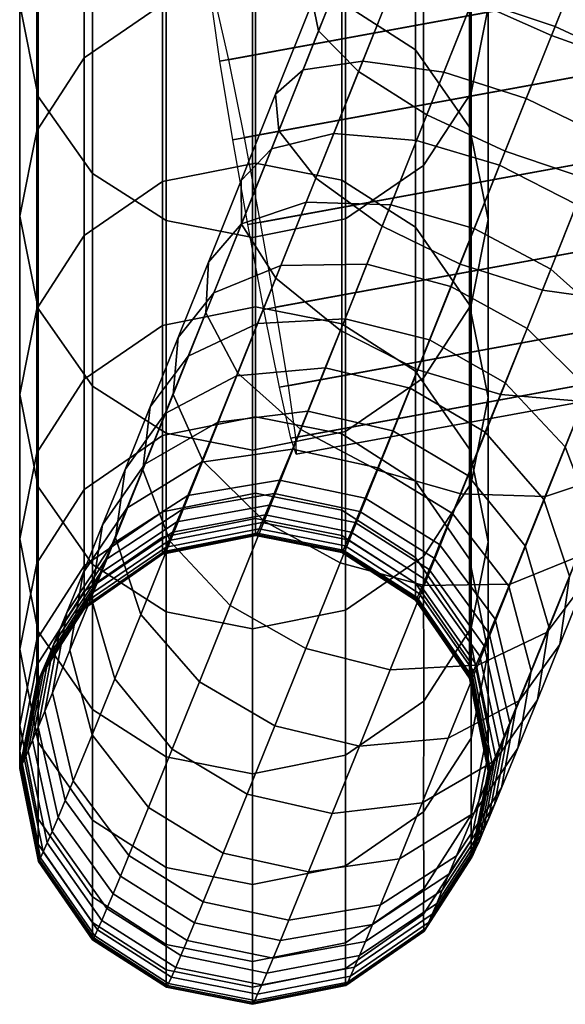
# Model space of a CAD drawing. Header units: millimetres. Extents: x -277 to 277, y -310 to 297.
# Tile 2 of 178: x -274 to -248, y -276 to -229. Entities that reach past the tile are written whole.
import ezdxf

# ---------------------------------------------------------------- set-up
doc = ezdxf.new("R2010")
doc.units = ezdxf.units.MM
doc.header["$MEASUREMENT"] = 0
doc.layers.add('podnoz', color=7, linetype='Continuous')

msp = doc.modelspace()

# ---------------------------------------------------------------- meshes
at = {"layer": 'podnoz'}
mesh = msp.add_polyface(dxfattribs=at)
corners = [(-228.422, -204.994, 10.951), (-226.4, -196.656, 10.951), (-225.642, -196.802, 15), (-227.681, -205.212, 15), (-230.772, -204.305, 7.222), (-228.806, -196.193, 7.222), (-228.422, -204.994, 19.049), (-226.4, -196.656, 19.049), (-228.806, -196.193, 22.778), (-230.772, -204.305, 22.778), (-231.226, -213.103, 10.951), (-230.509, -213.39, 15), (-231.226, -213.103, 19.049), (-233.08, -217.739, 19.049), (-192.906, -215.671, 389.005), (-264.949, -228.872, 390.952), (-264.983, -228.093, 395), (-192.939, -214.892, 393.053), (-192.562, -218.098, 385.277), (-264.605, -231.3, 387.225), (-191.954, -221.778, 382.829), (-263.997, -234.979, 384.776), (-191.244, -225.765, 382.057), (-263.288, -238.966, 384.004), (-190.494, -229.744, 382.829), (-262.538, -242.945, 384.776), (-189.758, -233.4, 385.277), (-261.801, -246.601, 387.225), (-189.219, -235.791, 389.005), (-261.262, -248.993, 390.952), (-188.974, -236.532, 393.053), (-261.017, -249.733, 395), (-189.007, -235.753, 397.1), (-261.051, -248.954, 399.048), (-189.351, -233.325, 400.828), (-261.395, -246.527, 402.775), (-189.959, -229.646, 403.277), (-262.003, -242.847, 405.224), (-190.669, -225.659, 404.049), (-262.712, -238.86, 405.996), (-191.419, -221.68, 403.277), (-263.462, -234.881, 405.224), (-192.155, -218.024, 400.828), (-264.199, -231.225, 402.775), (-192.694, -215.632, 397.1), (-264.738, -228.833, 399.048), (-120.896, -201.691, 391.106), (-120.863, -202.47, 387.058), (-120.519, -204.897, 383.33), (-119.91, -208.577, 380.882), (-119.201, -212.563, 380.11), (-118.451, -216.542, 380.882), (-117.715, -220.199, 383.33), (-117.176, -222.59, 387.058), (-116.931, -223.33, 391.106), (-116.964, -222.551, 395.153), (-117.308, -220.124, 398.881), (-117.916, -216.444, 401.33), (-118.626, -212.458, 402.102), (-119.376, -208.479, 401.33), (-120.112, -204.823, 398.881), (-120.651, -202.431, 395.153), (-114.574, -199.974, 390.893), (-114.463, -200.732, 386.843), (-114.157, -200.668, 394.935)]
mesh.append_faces([[corners[k] for k in face] for face in [(0, 1, 2, 3), (4, 5, 1, 0), (6, 7, 8, 9), (3, 2, 7, 6), (10, 4, 0, 0), (0, 3, 11, 11), (11, 10, 0, 0), (9, 12, 6, 6), (6, 11, 3, 3), (6, 12, 11, 11), (12, 13, 11, 11), (14, 15, 16, 17), (18, 19, 15, 14), (20, 21, 19, 18), (22, 23, 21, 20), (24, 25, 23, 22), (26, 27, 25, 24), (28, 29, 27, 26), (30, 31, 29, 28), (32, 33, 31, 30), (34, 35, 33, 32), (36, 37, 35, 34), (38, 39, 37, 36), (40, 41, 39, 38), (42, 43, 41, 40), (44, 45, 43, 42), (17, 16, 45, 44), (14, 17, 46, 47), (20, 18, 48, 49), (18, 14, 47, 48), (24, 22, 50, 51), (28, 26, 52, 53), (26, 24, 51, 52), (22, 20, 49, 50), (32, 30, 54, 55), (36, 34, 56, 57), (34, 32, 55, 56), (40, 38, 58, 59), (44, 42, 60, 61), (17, 44, 61, 46), (42, 40, 59, 60), (38, 36, 57, 58), (30, 28, 53, 54), (47, 46, 62, 63), (46, 61, 64, 62)]])
mesh = msp.add_polyface(dxfattribs=at)
corners = [(-258.7, -214.013, 595.838), (-258.7, -227.145, 530.275), (-255.033, -224.648, 529.806), (-255.033, -211.528, 595.31), (-263.075, -214.869, 596.02), (-263.075, -228.004, 530.437), (-267.119, -214.086, 595.854), (-267.119, -227.218, 530.289), (-270.584, -211.903, 595.389), (-270.584, -225.024, 529.877), (-258.035, -225.051, 12.013), (-255.988, -219.932, 11.213), (-253.845, -221.17, 7.501), (-256.027, -226.627, 8.353), (-258.463, -224.042, 15.986), (-256.562, -219.288, 15.244), (-257.457, -223.605, 19.96), (-255.703, -219.219, 19.275), (-254.916, -223.849, 23.619), (-253.297, -219.8, 22.987), (-258.086, -231.775, 9.722), (-252.74, -228.449, 5.949), (-254.885, -233.812, 7.375), (-259.964, -229.873, 13.294), (-260.25, -228.508, 17.173), (-259.102, -227.717, 21.053), (-256.43, -227.634, 24.625), (-260.092, -236.789, 11.634), (-256.976, -239.039, 9.369), (-261.839, -234.561, 15.083), (-261.984, -232.844, 18.827), (-260.695, -231.701, 22.572), (-257.894, -231.293, 26.021), (-254.086, -231.814, 28.286), (-252.707, -228.367, 26.972), (-263.604, -236.89, 20.876), (-263.593, -238.943, 17.301), (-262.181, -235.412, 24.451), (-259.257, -234.697, 27.744), (-255.367, -235.015, 29.907), (-260.547, -237.917, 29.816), (-263.59, -238.928, 26.714), (-256.58, -238.041, 31.855), (-267.3, -228.62, 395.519), (-267.3, -236.949, 329.663), (-270.967, -239.473, 329.952), (-270.967, -231.137, 395.868), (-262.925, -227.754, 395.399), (-262.925, -236.079, 329.564), (-258.881, -228.546, 395.509), (-258.881, -236.874, 329.654), (-255.416, -230.757, 395.815), (-255.416, -239.092, 329.908), (-274, -228.635, 462.774), (-274, -238.574, 396.899), (-273.125, -242.908, 397.5), (-273.125, -232.953, 463.478), (-273.2, -224.644, 462.123), (-273.2, -234.569, 396.344), (-270.967, -221.224, 461.565), (-267.3, -218.716, 461.155), (-262.925, -217.853, 461.015), (-258.881, -218.643, 461.143), (-255.416, -220.846, 461.503), (-252.875, -224.465, 462.093), (-252.875, -234.39, 396.319), (-258.7, -238.702, 464.416), (-255.033, -236.194, 464.007), (-263.075, -239.565, 464.557), (-267.119, -238.776, 464.428), (-270.584, -236.573, 464.069), (-273.125, -221.42, 529.199), (-274, -217.12, 528.392), (-273.2, -213.146, 527.645)]
mesh.append_faces([[corners[k] for k in face] for face in [(0, 1, 2, 3), (4, 5, 1, 0), (6, 7, 5, 4), (8, 9, 7, 6), (10, 11, 12, 13), (14, 15, 11, 10), (16, 17, 15, 14), (18, 19, 17, 16), (20, 13, 21, 22), (23, 10, 13, 20), (24, 14, 10, 23), (25, 16, 14, 24), (26, 18, 16, 25), (27, 20, 22, 28), (29, 23, 20, 27), (30, 24, 23, 29), (31, 25, 24, 30), (32, 26, 25, 31), (33, 34, 26, 32), (35, 30, 29, 36), (37, 31, 30, 35), (38, 32, 31, 37), (39, 33, 32, 38), (40, 38, 37, 41), (42, 39, 38, 40), (43, 44, 45, 46), (47, 48, 44, 43), (49, 50, 48, 47), (51, 52, 50, 49), (53, 54, 55, 56), (57, 58, 54, 53), (59, 46, 58, 57), (60, 43, 46, 59), (61, 47, 43, 60), (62, 49, 47, 61), (63, 51, 49, 62), (64, 65, 51, 63), (1, 66, 67, 2), (5, 68, 66, 1), (7, 69, 68, 5), (9, 70, 69, 7), (71, 56, 70, 9), (72, 53, 56, 71), (73, 57, 53, 72)]])
mesh = msp.add_polyface(dxfattribs=at)
corners = [(-249.035, -230.091, 5.191), (-246.737, -224.342, 4.294), (-242.95, -225.777, 5.063), (-245.221, -231.456, 5.949), (-252.74, -228.449, 5.949), (-250.469, -222.77, 5.063), (-256.027, -226.627, 8.353), (-253.845, -221.17, 7.501), (-251.279, -224.796, 26.023), (-249.748, -220.969, 25.426), (-253.297, -219.8, 22.987), (-254.916, -223.849, 23.619), (-247.464, -226.162, 26.781), (-245.961, -222.404, 26.194), (-251.208, -235.521, 6.635), (-247.366, -236.82, 7.375), (-254.885, -233.812, 7.375), (-252.707, -228.367, 26.972), (-256.43, -227.634, 24.625), (-248.865, -229.665, 27.712), (-245.188, -231.375, 26.972), (-243.76, -227.803, 26.023), (-249.458, -242.048, 9.37), (-243.643, -237.552, 9.722), (-245.649, -242.568, 11.635), (-253.326, -240.816, 8.655), (-256.976, -239.039, 9.369), (-250.218, -233.045, 29.001), (-254.086, -231.814, 28.286), (-246.567, -234.822, 28.287), (-247.528, -247.261, 14.011), (-242.848, -242.16, 15.084), (-244.603, -246.545, 17.304), (-251.417, -246.943, 11.848), (-255.311, -245.774, 11.165), (-251.474, -236.183, 30.59), (-255.367, -235.015, 29.907), (-247.85, -238.025, 29.908), (-244.815, -240.479, 27.746), (-243.451, -237.073, 26.022), (-252.662, -239.149, 32.498), (-256.58, -238.041, 31.855), (-249.062, -241.053, 31.857), (-246.106, -243.702, 29.821), (-250.18, -243.838, 34.083), (-253.756, -241.875, 34.677), (-247.297, -246.669, 32.192), (-245.903, -249.779, 29.312), (-244.602, -246.535, 26.72), (-251.209, -246.398, 36.591), (-254.763, -244.381, 37.133), (-248.394, -249.399, 34.867), (-252.139, -248.708, 39.359), (-255.674, -246.642, 39.841), (-252, -238.724, 396.92), (-252, -247.083, 330.822), (-252.875, -242.736, 330.325), (-252.875, -234.39, 396.319), (-252.8, -242.729, 397.475), (-252.8, -251.1, 331.281), (-255.033, -236.194, 464.007), (-255.033, -246.161, 397.951), (-252.8, -232.774, 463.449), (-252, -228.783, 462.798), (-252.875, -224.465, 462.093), (-255.033, -224.648, 529.806), (-252.8, -221.242, 529.166), (-252, -217.268, 528.419), (-252.875, -212.968, 527.612), (-248.19, -217.072, 4.772), (-244.43, -218.576, 4), (-244.43, -218.576, 26), (-248.19, -217.072, 25.228)]
mesh.append_faces([[corners[k] for k in face] for face in [(0, 1, 2, 3), (4, 5, 1, 0), (6, 7, 5, 4), (8, 9, 10, 11), (12, 13, 9, 8), (14, 0, 3, 15), (16, 4, 0, 14), (17, 8, 11, 18), (19, 12, 8, 17), (20, 21, 12, 19), (22, 15, 23, 24), (25, 14, 15, 22), (26, 16, 14, 25), (27, 19, 17, 28), (29, 20, 19, 27), (30, 24, 31, 32), (33, 22, 24, 30), (34, 25, 22, 33), (35, 27, 28, 36), (37, 29, 27, 35), (38, 39, 29, 37), (40, 35, 36, 41), (42, 37, 35, 40), (43, 38, 37, 42), (44, 42, 40, 45), (46, 43, 42, 44), (47, 48, 43, 46), (49, 44, 45, 50), (51, 46, 44, 49), (52, 49, 50, 53), (54, 55, 56, 57), (58, 59, 55, 54), (60, 61, 58, 62), (63, 54, 57, 64), (62, 58, 54, 63), (65, 60, 62, 66), (67, 63, 64, 68), (66, 62, 63, 67), (5, 69, 70, 70), (1, 5, 70, 70), (5, 7, 69, 69), (9, 71, 72, 72), (10, 9, 72, 72), (71, 9, 13, 13)]])
mesh = msp.add_polyface(dxfattribs=at)
corners = [(-258.935, -243.932, 11.847), (-256.976, -239.039, 9.369), (-253.326, -240.816, 8.655), (-255.311, -245.774, 11.165), (-261.969, -241.479, 14.009), (-260.092, -236.789, 11.634), (-263.593, -238.943, 17.301), (-261.839, -234.561, 15.083), (-257.199, -250.489, 14.2), (-251.417, -246.943, 11.848), (-253.281, -251.596, 14.844), (-260.799, -248.585, 14.841), (-263.755, -245.935, 16.877), (-263.59, -238.928, 26.714), (-262.181, -235.412, 24.451), (-263.604, -236.89, 20.876), (-265.142, -240.728, 23.346), (-258.947, -254.844, 17.681), (-255.006, -255.896, 18.28), (-262.522, -252.881, 18.275), (-265.406, -250.05, 20.166), (-261.735, -240.88, 32.184), (-260.547, -237.917, 29.816), (-264.889, -242.166, 29.302), (-257.696, -240.823, 34.078), (-256.58, -238.041, 31.855), (-253.756, -241.875, 34.677), (-252.662, -239.149, 32.498), (-258.724, -243.381, 36.585), (-262.83, -243.604, 34.854), (-254.763, -244.381, 37.133), (-259.654, -245.689, 39.349), (-263.821, -246.062, 37.799), (-255.674, -246.642, 39.841), (-260.478, -247.726, 42.347), (-264.698, -248.233, 40.993), (-256.481, -248.639, 42.779), (-252.965, -250.748, 42.361), (-252.139, -248.708, 39.359), (-261.198, -249.497, 45.595), (-265.465, -250.119, 44.452), (-257.187, -250.374, 45.963), (-253.686, -252.522, 45.614), (-261.796, -250.959, 49.028), (-266.102, -251.675, 48.105), (-257.774, -251.808, 49.328), (-254.285, -253.986, 49.053), (-258.028, -252.423, 51.119), (-262.056, -251.587, 50.854), (-254.545, -254.615, 50.882), (-258.249, -252.954, 52.946), (-262.281, -252.129, 52.717), (-258.438, -253.401, 54.805), (-262.473, -252.584, 54.612), (-258.593, -253.763, 56.693), (-262.631, -252.952, 56.535), (-258.881, -252.364, 131.17), (-258.881, -253.557, 97.994), (-262.925, -252.757, 97.97), (-262.925, -251.564, 131.136), (-258.881, -248.787, 197.442), (-262.925, -247.988, 197.389), (-255.416, -251.014, 197.589), (-255.416, -254.594, 131.263), (-258.881, -243.622, 263.622), (-262.925, -242.825, 263.55), (-255.416, -245.846, 263.822), (-252.875, -249.498, 264.151), (-252.875, -254.674, 197.831), (-258.881, -236.874, 329.654), (-262.925, -236.079, 329.564), (-255.416, -239.092, 329.908), (-252.875, -242.736, 330.325), (-258.7, -248.678, 398.3), (-258.7, -257.067, 331.964), (-255.033, -254.543, 331.675), (-255.033, -246.161, 397.951), (-263.075, -249.545, 398.42), (-263.075, -257.937, 332.063), (-252.875, -234.39, 396.319), (-255.416, -230.757, 395.815), (-258.7, -238.702, 464.416), (-255.033, -236.194, 464.007), (-263.075, -239.565, 464.557)]
mesh.append_faces([[corners[k] for k in face] for face in [(0, 1, 2, 3), (4, 5, 1, 0), (6, 7, 5, 4), (8, 3, 9, 10), (11, 0, 3, 8), (12, 4, 0, 11), (13, 14, 15, 16), (17, 8, 10, 18), (19, 11, 8, 17), (20, 12, 11, 19), (21, 22, 13, 23), (24, 25, 22, 21), (26, 27, 25, 24), (28, 24, 21, 29), (30, 26, 24, 28), (31, 28, 29, 32), (33, 30, 28, 31), (34, 31, 32, 35), (36, 33, 31, 34), (37, 38, 33, 36), (39, 34, 35, 40), (41, 36, 34, 39), (42, 37, 36, 41), (43, 39, 40, 44), (45, 41, 39, 43), (46, 42, 41, 45), (47, 45, 43, 48), (49, 46, 45, 47), (50, 47, 48, 51), (52, 50, 51, 53), (54, 52, 53, 55), (56, 57, 58, 59), (60, 56, 59, 61), (62, 63, 56, 60), (64, 60, 61, 65), (66, 62, 60, 64), (67, 68, 62, 66), (69, 64, 65, 70), (71, 66, 64, 69), (72, 67, 66, 71), (73, 74, 75, 76), (77, 78, 74, 73), (79, 72, 71, 80), (81, 73, 76, 82), (83, 77, 73, 81)]])
mesh = msp.add_polyface(dxfattribs=at)
corners = [(-265.26, -243.102, 19.978), (-263.593, -238.943, 17.301), (-261.969, -241.479, 14.009), (-263.755, -245.935, 16.877), (-265.142, -240.728, 23.346), (-263.604, -236.89, 20.876), (-266.799, -246.94, 23.046), (-265.406, -250.05, 20.166), (-266.561, -244.266, 26.173), (-264.889, -242.166, 29.302), (-263.59, -238.928, 26.714), (-266.93, -253.842, 23.882), (-262.522, -252.881, 18.275), (-264.115, -256.843, 22.157), (-268.22, -250.475, 26.51), (-267.87, -247.523, 29.365), (-266.086, -245.146, 32.222), (-262.83, -243.604, 34.854), (-261.735, -240.88, 32.184), (-269.055, -250.463, 32.888), (-269.507, -253.668, 30.334), (-267.17, -247.835, 35.443), (-263.821, -246.062, 37.799), (-270.105, -253.06, 36.709), (-270.646, -256.487, 34.482), (-268.13, -250.21, 38.937), (-264.698, -248.233, 40.993), (-268.968, -252.272, 42.72), (-271.021, -255.314, 40.843), (-265.465, -250.119, 44.452), (-266.102, -251.675, 48.105), (-269.664, -253.971, 46.709), (-266.378, -252.342, 50.047), (-269.965, -254.699, 48.828), (-262.056, -251.587, 50.854), (-261.796, -250.959, 49.028), (-262.281, -252.129, 52.717), (-266.618, -252.918, 52.026), (-262.473, -252.584, 54.612), (-266.822, -253.401, 54.037), (-262.631, -252.952, 56.535), (-266.989, -253.792, 56.077), (-262.925, -251.564, 131.136), (-262.925, -252.757, 97.97), (-267.3, -253.632, 97.996), (-267.3, -252.438, 131.171), (-267.3, -248.861, 197.447), (-270.967, -254.977, 131.275), (-270.968, -251.396, 197.615), (-262.925, -247.988, 197.389), (-270.967, -246.227, 263.856), (-273.2, -254.854, 197.844), (-273.2, -249.678, 264.166), (-267.3, -243.697, 263.628), (-262.925, -242.825, 263.55), (-274, -246.933, 330.805), (-274, -253.706, 264.529), (-273.125, -258.063, 264.921), (-273.125, -251.28, 331.302), (-273.2, -242.916, 330.346), (-270.967, -239.473, 329.952), (-267.3, -236.949, 329.663), (-262.925, -236.079, 329.564), (-267.119, -248.752, 398.31), (-267.119, -257.142, 331.972), (-263.075, -257.937, 332.063), (-263.075, -249.545, 398.42), (-270.584, -246.541, 398.004), (-270.584, -254.924, 331.719), (-273.125, -242.908, 397.5), (-274, -238.574, 396.899), (-273.2, -234.569, 396.344), (-270.967, -231.137, 395.868), (-267.119, -238.776, 464.428), (-263.075, -239.565, 464.557), (-270.584, -236.573, 464.069), (-273.125, -232.953, 463.478)]
mesh.append_faces([[corners[k] for k in face] for face in [(0, 1, 2, 3), (4, 5, 1, 0), (6, 0, 3, 7), (8, 4, 0, 6), (9, 10, 4, 8), (11, 7, 12, 13), (14, 6, 7, 11), (15, 8, 6, 14), (16, 9, 8, 15), (17, 18, 9, 16), (19, 15, 14, 20), (21, 16, 15, 19), (22, 17, 16, 21), (23, 19, 20, 24), (25, 21, 19, 23), (26, 22, 21, 25), (27, 25, 23, 28), (29, 26, 25, 27), (30, 29, 27, 31), (32, 30, 31, 33), (34, 35, 30, 32), (36, 34, 32, 37), (38, 36, 37, 39), (40, 38, 39, 41), (42, 43, 44, 45), (46, 45, 47, 48), (49, 42, 45, 46), (50, 48, 51, 52), (53, 46, 48, 50), (54, 49, 46, 53), (55, 56, 57, 58), (59, 52, 56, 55), (60, 50, 52, 59), (61, 53, 50, 60), (62, 54, 53, 61), (63, 64, 65, 66), (67, 68, 64, 63), (69, 58, 68, 67), (70, 55, 58, 69), (71, 59, 55, 70), (72, 60, 59, 71), (73, 63, 66, 74), (75, 67, 63, 73), (76, 69, 67, 75)]])
mesh = msp.add_polyface(dxfattribs=at)
corners = [(-249.315, -251.721, 16.882), (-247.528, -247.261, 14.011), (-244.603, -246.545, 17.304), (-246.272, -250.709, 19.984), (-253.281, -251.596, 14.844), (-251.417, -246.943, 11.848), (-247.813, -254.553, 23.056), (-244.72, -248.91, 23.352), (-246.141, -252.454, 26.185), (-250.967, -255.84, 20.174), (-255.006, -255.896, 18.28), (-244.602, -246.535, 26.72), (-245.903, -249.779, 29.312), (-249.237, -258.095, 26.527), (-247.453, -255.718, 29.383), (-252.493, -259.636, 23.895), (-256.599, -259.859, 22.164), (-247.103, -252.765, 32.239), (-247.297, -246.669, 32.192), (-248.394, -249.399, 34.867), (-250.526, -261.294, 30.36), (-248.641, -258.666, 32.915), (-253.875, -263.067, 28.004), (-249.386, -251.862, 37.818), (-251.209, -246.398, 36.591), (-252.139, -248.708, 39.359), (-248.189, -255.462, 35.468), (-250.266, -254.038, 41.02), (-252.965, -250.748, 42.361), (-249.152, -257.843, 38.973), (-249.694, -261.27, 36.747), (-251.035, -255.93, 44.489), (-253.686, -252.522, 45.614), (-249.993, -259.912, 42.767), (-251.674, -257.49, 48.152), (-254.285, -253.986, 49.053), (-250.692, -261.618, 46.771), (-251.95, -258.159, 50.1), (-254.545, -254.615, 50.882), (-250.994, -262.348, 48.899), (-252.191, -258.737, 52.086), (-254.771, -255.158, 52.748), (-251.256, -262.978, 51.064), (-252.395, -259.221, 54.104), (-254.963, -255.614, 54.646), (-252.563, -259.614, 56.151), (-255.122, -255.983, 56.574), (-252.7, -259.924, 58.316), (-255.251, -256.275, 58.614), (-252.798, -260.133, 60.503), (-255.343, -256.473, 60.678), (-252.832, -260.2, 61.603), (-255.375, -256.536, 61.716), (-252.856, -260.242, 62.706), (-255.397, -256.576, 62.759), (-252.87, -260.259, 63.812), (-255.411, -256.592, 63.805), (-252.873, -260.245, 65.044), (-255.414, -256.577, 65.017), (-252.875, -259.454, 98.171), (-255.416, -255.788, 98.061), (-252.875, -258.258, 131.415), (-255.416, -254.594, 131.263), (-252.875, -254.674, 197.831), (-255.416, -251.014, 197.589), (-252, -259.039, 198.12), (-252, -262.63, 131.596), (-252, -253.856, 264.543), (-252.875, -249.498, 264.151), (-252.8, -257.883, 264.905), (-252.8, -263.074, 198.387), (-255.033, -254.543, 331.675), (-255.032, -261.334, 265.216), (-252.8, -251.1, 331.281), (-252, -247.083, 330.822), (-252.875, -242.736, 330.325), (-255.033, -246.161, 397.951), (-252.8, -242.729, 397.475)]
mesh.append_faces([[corners[k] for k in face] for face in [(0, 1, 2, 3), (4, 5, 1, 0), (6, 3, 7, 8), (9, 0, 3, 6), (10, 4, 0, 9), (8, 7, 11, 12), (13, 6, 8, 14), (15, 9, 6, 13), (16, 10, 9, 15), (17, 12, 18, 19), (14, 8, 12, 17), (20, 13, 14, 21), (22, 15, 13, 20), (23, 19, 24, 25), (26, 17, 19, 23), (21, 14, 17, 26), (27, 23, 25, 28), (29, 26, 23, 27), (30, 21, 26, 29), (31, 27, 28, 32), (33, 29, 27, 31), (34, 31, 32, 35), (36, 33, 31, 34), (37, 34, 35, 38), (39, 36, 34, 37), (40, 37, 38, 41), (42, 39, 37, 40), (43, 40, 41, 44), (45, 43, 44, 46), (47, 45, 46, 48), (49, 47, 48, 50), (51, 49, 50, 52), (53, 51, 52, 54), (55, 53, 54, 56), (57, 55, 56, 58), (59, 57, 58, 60), (61, 59, 60, 62), (63, 61, 62, 64), (65, 66, 61, 63), (67, 65, 63, 68), (69, 70, 65, 67), (71, 72, 69, 73), (74, 67, 68, 75), (73, 69, 67, 74), (76, 71, 73, 77)]])
mesh = msp.add_polyface(dxfattribs=at)
corners = [(-270.646, -256.487, 34.482), (-269.507, -253.668, 30.334), (-268.31, -257.267, 27.985), (-269.533, -260.291, 32.435), (-271.641, -258.933, 38.969), (-270.599, -262.915, 37.248), (-271.021, -255.314, 40.843), (-270.105, -253.06, 36.709), (-272.465, -260.946, 43.695), (-271.483, -265.073, 42.314), (-271.781, -257.17, 45.2), (-269.664, -253.971, 46.709), (-268.968, -252.272, 42.72), (-272.821, -261.807, 46.201), (-271.864, -265.996, 44.999), (-272.109, -257.964, 47.512), (-269.965, -254.699, 48.828), (-273.13, -262.548, 48.748), (-272.195, -266.789, 47.726), (-272.394, -258.648, 49.864), (-270.226, -255.327, 50.986), (-272.636, -259.221, 52.249), (-273.391, -263.168, 51.329), (-270.448, -255.853, 53.176), (-272.834, -259.684, 54.663), (-273.605, -263.668, 53.939), (-270.631, -256.278, 55.395), (-272.995, -260.049, 57.209), (-273.779, -264.062, 56.688), (-270.779, -256.614, 57.738), (-273.109, -260.294, 59.774), (-273.903, -264.327, 59.454), (-270.884, -256.84, 60.102), (-273.149, -260.372, 61.059), (-273.945, -264.411, 60.838), (-270.921, -256.912, 61.288), (-273.177, -260.421, 62.346), (-273.976, -264.463, 62.224), (-270.947, -256.957, 62.477), (-267.281, -254.418, 62.609), (-267.257, -254.376, 61.51), (-273.194, -260.441, 63.634), (-273.994, -264.485, 63.61), (-270.962, -256.976, 63.668), (-267.295, -254.435, 63.711), (-273.198, -260.427, 64.924), (-273.997, -264.47, 64.932), (-270.965, -256.961, 64.926), (-267.298, -254.42, 64.94), (-273.2, -259.635, 98.176), (-274, -263.677, 98.297), (-270.967, -256.171, 98.072), (-267.3, -253.632, 97.996), (-273.2, -258.439, 131.418), (-274, -262.479, 131.585), (-270.967, -254.977, 131.275), (-267.3, -252.438, 131.171), (-274, -258.889, 198.112), (-273.125, -266.85, 131.766), (-273.125, -263.255, 198.4), (-273.2, -254.854, 197.844), (-270.968, -251.396, 197.615), (-273.125, -258.063, 264.921), (-270.584, -266.914, 198.642), (-270.584, -261.716, 265.25), (-274, -253.706, 264.529), (-273.2, -249.678, 264.166), (-273.125, -251.28, 331.302), (-270.584, -254.924, 331.719)]
mesh.append_faces([[corners[k] for k in face] for face in [(0, 1, 2, 3), (4, 0, 3, 5), (6, 7, 0, 4), (8, 4, 5, 9), (10, 6, 4, 8), (11, 12, 6, 10), (13, 8, 9, 14), (15, 10, 8, 13), (16, 11, 10, 15), (17, 13, 14, 18), (19, 15, 13, 17), (20, 16, 15, 19), (21, 19, 17, 22), (23, 20, 19, 21), (24, 21, 22, 25), (26, 23, 21, 24), (27, 24, 25, 28), (29, 26, 24, 27), (30, 27, 28, 31), (32, 29, 27, 30), (33, 30, 31, 34), (35, 32, 30, 33), (36, 33, 34, 37), (38, 35, 33, 36), (39, 40, 35, 38), (41, 36, 37, 42), (43, 38, 36, 41), (44, 39, 38, 43), (45, 41, 42, 46), (47, 43, 41, 45), (48, 44, 43, 47), (49, 45, 46, 50), (51, 47, 45, 49), (52, 48, 47, 51), (53, 49, 50, 54), (55, 51, 49, 53), (56, 52, 51, 55), (57, 54, 58, 59), (60, 53, 54, 57), (61, 55, 53, 60), (62, 59, 63, 64), (65, 57, 59, 62), (66, 60, 57, 65), (67, 62, 64, 68)]])
mesh = msp.add_polyface(dxfattribs=at)
corners = [(-260.56, -258.859, 21.616), (-258.947, -254.844, 17.681), (-255.006, -255.896, 18.28), (-256.599, -259.859, 22.164), (-264.115, -256.843, 22.157), (-262.522, -252.881, 18.275), (-258.042, -263.441, 26.454), (-252.493, -259.636, 23.895), (-253.875, -263.067, 28.004), (-262.022, -262.487, 25.962), (-265.556, -260.421, 26.444), (-268.31, -257.267, 27.985), (-266.93, -253.842, 23.882), (-269.507, -253.668, 30.334), (-268.22, -250.475, 26.51), (-266.834, -263.582, 31.094), (-263.318, -265.691, 30.676), (-269.533, -260.291, 32.435), (-270.599, -262.915, 37.248), (-267.948, -266.323, 36.122), (-266.618, -252.918, 52.026), (-266.378, -252.342, 50.047), (-269.965, -254.699, 48.828), (-270.226, -255.327, 50.986), (-254.771, -255.158, 52.748), (-254.545, -254.615, 50.882), (-258.028, -252.423, 51.119), (-258.249, -252.954, 52.946), (-266.822, -253.401, 54.037), (-270.448, -255.853, 53.176), (-254.963, -255.614, 54.646), (-258.438, -253.401, 54.805), (-266.989, -253.792, 56.077), (-270.631, -256.278, 55.395), (-255.122, -255.983, 56.574), (-258.593, -253.763, 56.693), (-267.126, -254.101, 58.235), (-270.779, -256.614, 57.738), (-262.76, -253.244, 58.572), (-262.631, -252.952, 56.535), (-258.719, -254.049, 58.693), (-255.251, -256.275, 58.614), (-267.223, -254.31, 60.414), (-270.884, -256.84, 60.102), (-262.852, -253.441, 60.632), (-258.809, -254.243, 60.717), (-255.343, -256.473, 60.678), (-267.257, -254.376, 61.51), (-270.921, -256.912, 61.288), (-262.884, -253.504, 61.668), (-258.841, -254.305, 61.735), (-255.375, -256.536, 61.716), (-262.906, -253.544, 62.709), (-267.281, -254.418, 62.609), (-258.863, -254.344, 62.758), (-255.397, -256.576, 62.759), (-262.92, -253.56, 63.753), (-267.295, -254.435, 63.711), (-258.876, -254.359, 63.784), (-255.411, -256.592, 63.805), (-262.923, -253.545, 64.963), (-267.298, -254.42, 64.94), (-258.879, -254.345, 64.989), (-255.414, -256.577, 65.017), (-262.925, -252.757, 97.97), (-267.3, -253.632, 97.996), (-258.881, -253.557, 97.994), (-255.416, -255.788, 98.061), (-255.416, -254.594, 131.263), (-258.881, -252.364, 131.17), (-258.7, -257.067, 331.964), (-258.7, -263.865, 265.444), (-255.032, -261.334, 265.216), (-255.033, -254.543, 331.675), (-263.075, -257.937, 332.063), (-263.075, -264.736, 265.522), (-267.119, -257.142, 331.972), (-267.119, -263.939, 265.45), (-270.584, -254.924, 331.719), (-270.584, -261.716, 265.25)]
mesh.append_faces([[corners[k] for k in face] for face in [(0, 1, 2, 3), (4, 5, 1, 0), (6, 3, 7, 8), (9, 0, 3, 6), (10, 4, 0, 9), (11, 12, 4, 10), (13, 14, 12, 11), (15, 10, 9, 16), (17, 11, 10, 15), (18, 17, 15, 19), (20, 21, 22, 23), (24, 25, 26, 27), (28, 20, 23, 29), (30, 24, 27, 31), (32, 28, 29, 33), (34, 30, 31, 35), (36, 32, 33, 37), (38, 39, 32, 36), (40, 35, 39, 38), (41, 34, 35, 40), (42, 36, 37, 43), (44, 38, 36, 42), (45, 40, 38, 44), (46, 41, 40, 45), (47, 42, 43, 48), (49, 44, 42, 47), (50, 45, 44, 49), (51, 46, 45, 50), (52, 49, 47, 53), (54, 50, 49, 52), (55, 51, 50, 54), (56, 52, 53, 57), (58, 54, 52, 56), (59, 55, 54, 58), (60, 56, 57, 61), (62, 58, 56, 60), (63, 59, 58, 62), (64, 60, 61, 65), (66, 62, 60, 64), (67, 63, 62, 66), (68, 67, 66, 69), (70, 71, 72, 73), (74, 75, 71, 70), (76, 77, 75, 74), (78, 79, 77, 76)]])
mesh = msp.add_polyface(dxfattribs=at)
corners = [(-251.669, -264.12, 34.518), (-250.526, -261.294, 30.36), (-248.641, -258.666, 32.915), (-249.694, -261.27, 36.747), (-255.1, -266.096, 32.462), (-253.875, -263.067, 28.004), (-252.666, -266.573, 39.017), (-250.613, -263.531, 40.894), (-256.169, -268.726, 37.284), (-249.152, -257.843, 38.973), (-249.993, -259.912, 42.767), (-253.493, -268.592, 43.757), (-251.376, -265.394, 45.267), (-250.692, -261.618, 46.771), (-253.85, -269.456, 46.271), (-251.705, -266.191, 47.587), (-250.994, -262.348, 48.899), (-254.159, -270.199, 48.826), (-251.991, -266.877, 49.948), (-251.256, -262.978, 51.064), (-254.422, -270.821, 51.417), (-252.234, -267.453, 52.343), (-251.479, -263.506, 53.264), (-252.191, -258.737, 52.086), (-252.395, -259.221, 54.104), (-254.637, -271.323, 54.036), (-252.433, -267.917, 54.767), (-251.662, -263.933, 55.492), (-252.563, -259.614, 56.151), (-254.812, -271.719, 56.795), (-252.595, -268.284, 57.324), (-251.811, -264.271, 57.845), (-252.7, -259.924, 58.316), (-254.935, -271.984, 59.571), (-252.71, -268.53, 59.899), (-251.917, -264.498, 60.219), (-252.798, -260.133, 60.503), (-254.978, -272.069, 60.96), (-252.75, -268.609, 61.19), (-251.953, -264.57, 61.41), (-252.832, -260.2, 61.603), (-255.008, -272.122, 62.352), (-252.778, -268.658, 62.483), (-251.979, -264.616, 62.604), (-252.856, -260.242, 62.706), (-255.027, -272.143, 63.743), (-252.795, -268.678, 63.777), (-251.995, -264.634, 63.801), (-252.87, -260.259, 63.812), (-255.03, -272.129, 65.068), (-252.798, -268.663, 65.071), (-251.998, -264.62, 65.063), (-252.873, -260.245, 65.044), (-255.033, -271.333, 98.527), (-252.8, -267.869, 98.423), (-252, -263.827, 98.302), (-252.875, -259.454, 98.171), (-255.032, -270.132, 131.906), (-252.8, -266.67, 131.763), (-252, -262.63, 131.596), (-252.875, -258.258, 131.415), (-255.033, -266.532, 198.616), (-252.8, -263.074, 198.387), (-252, -259.039, 198.12), (-255.032, -261.334, 265.216), (-252.8, -257.883, 264.905)]
mesh.append_faces([[corners[k] for k in face] for face in [(0, 1, 2, 3), (4, 5, 1, 0), (6, 0, 3, 7), (8, 4, 0, 6), (7, 3, 9, 10), (11, 6, 7, 12), (12, 7, 10, 13), (14, 11, 12, 15), (15, 12, 13, 16), (17, 14, 15, 18), (18, 15, 16, 19), (20, 17, 18, 21), (22, 19, 23, 24), (21, 18, 19, 22), (25, 20, 21, 26), (27, 22, 24, 28), (26, 21, 22, 27), (29, 25, 26, 30), (31, 27, 28, 32), (30, 26, 27, 31), (33, 29, 30, 34), (35, 31, 32, 36), (34, 30, 31, 35), (37, 33, 34, 38), (39, 35, 36, 40), (38, 34, 35, 39), (41, 37, 38, 42), (43, 39, 40, 44), (42, 38, 39, 43), (45, 41, 42, 46), (47, 43, 44, 48), (46, 42, 43, 47), (49, 45, 46, 50), (51, 47, 48, 52), (50, 46, 47, 51), (53, 49, 50, 54), (55, 51, 52, 56), (54, 50, 51, 55), (57, 53, 54, 58), (59, 55, 56, 60), (58, 54, 55, 59), (61, 57, 58, 62), (62, 58, 59, 63), (64, 61, 62, 65)]])
mesh = msp.add_polyface(dxfattribs=at)
corners = [(-259.321, -266.604, 31.108), (-258.042, -263.441, 26.454), (-253.875, -263.067, 28.004), (-255.1, -266.096, 32.462), (-263.318, -265.691, 30.676), (-262.022, -262.487, 25.962), (-260.436, -269.348, 36.141), (-256.169, -268.726, 37.284), (-264.447, -268.471, 35.774), (-257.054, -270.888, 42.362), (-252.666, -266.573, 39.017), (-253.493, -268.592, 43.757), (-261.361, -271.604, 41.439), (-265.383, -270.756, 41.139), (-257.437, -271.813, 45.052), (-253.85, -269.456, 46.271), (-261.759, -272.568, 44.245), (-265.787, -271.732, 43.98), (-257.768, -272.608, 47.786), (-254.159, -270.199, 48.826), (-262.104, -273.397, 47.095), (-266.136, -272.571, 46.866), (-258.048, -273.273, 50.555), (-254.422, -270.821, 51.417), (-262.397, -274.091, 49.981), (-266.432, -273.273, 49.787), (-258.278, -273.809, 53.353), (-254.637, -271.323, 54.036), (-262.636, -274.649, 52.895), (-266.675, -273.838, 52.737), (-258.465, -274.231, 56.298), (-254.812, -271.719, 56.795), (-262.83, -275.089, 55.961), (-266.871, -274.283, 55.84), (-258.596, -274.515, 59.258), (-254.935, -271.984, 59.571), (-262.967, -275.383, 59.041), (-267.01, -274.581, 58.956), (-258.642, -274.605, 60.739), (-254.978, -272.069, 60.96), (-263.015, -275.477, 60.58), (-267.058, -274.676, 60.513), (-258.675, -274.661, 62.22), (-255.008, -272.122, 62.352), (-263.049, -275.535, 62.12), (-267.092, -274.735, 62.071), (-258.694, -274.684, 63.7), (-255.027, -272.143, 63.743), (-263.069, -275.559, 63.659), (-267.112, -274.759, 63.627), (-258.698, -274.67, 65.055), (-255.03, -272.129, 65.068), (-263.073, -275.545, 65.031), (-267.116, -274.745, 65.005), (-258.7, -273.872, 98.603), (-255.033, -271.333, 98.527), (-263.075, -274.747, 98.629), (-258.7, -272.67, 132.01), (-255.032, -270.132, 131.906), (-263.075, -273.545, 132.045), (-258.7, -269.067, 198.784), (-255.033, -266.532, 198.616), (-263.075, -269.94, 198.842), (-258.7, -263.865, 265.444), (-255.032, -261.334, 265.216), (-263.075, -264.736, 265.522)]
mesh.append_faces([[corners[k] for k in face] for face in [(0, 1, 2, 3), (4, 5, 1, 0), (6, 0, 3, 7), (8, 4, 0, 6), (9, 7, 10, 11), (12, 6, 7, 9), (13, 8, 6, 12), (14, 9, 11, 15), (16, 12, 9, 14), (17, 13, 12, 16), (18, 14, 15, 19), (20, 16, 14, 18), (21, 17, 16, 20), (22, 18, 19, 23), (24, 20, 18, 22), (25, 21, 20, 24), (26, 22, 23, 27), (28, 24, 22, 26), (29, 25, 24, 28), (30, 26, 27, 31), (32, 28, 26, 30), (33, 29, 28, 32), (34, 30, 31, 35), (36, 32, 30, 34), (37, 33, 32, 36), (38, 34, 35, 39), (40, 36, 34, 38), (41, 37, 36, 40), (42, 38, 39, 43), (44, 40, 38, 42), (45, 41, 40, 44), (46, 42, 43, 47), (48, 44, 42, 46), (49, 45, 44, 48), (50, 46, 47, 51), (52, 48, 46, 50), (53, 49, 48, 52), (54, 50, 51, 55), (56, 52, 50, 54), (57, 54, 55, 58), (59, 56, 54, 57), (60, 57, 58, 61), (62, 59, 57, 60), (63, 60, 61, 64), (65, 62, 60, 63)]])
mesh = msp.add_polyface(dxfattribs=at)
corners = [(-267.948, -266.323, 36.122), (-266.834, -263.582, 31.094), (-263.318, -265.691, 30.676), (-264.447, -268.471, 35.774), (-268.872, -268.577, 41.414), (-265.383, -270.756, 41.139), (-271.483, -265.073, 42.314), (-270.599, -262.915, 37.248), (-269.27, -269.54, 44.217), (-265.787, -271.732, 43.98), (-271.864, -265.996, 44.999), (-269.615, -270.368, 47.064), (-266.136, -272.571, 46.866), (-272.195, -266.789, 47.726), (-269.906, -271.061, 49.946), (-266.432, -273.273, 49.787), (-272.475, -267.453, 50.489), (-273.391, -263.168, 51.329), (-273.13, -262.548, 48.748), (-270.146, -271.618, 52.857), (-266.675, -273.838, 52.737), (-272.704, -267.987, 53.28), (-273.605, -263.668, 53.939), (-270.339, -272.057, 55.919), (-266.871, -274.283, 55.84), (-272.89, -268.408, 56.217), (-273.779, -264.062, 56.688), (-270.476, -272.352, 58.995), (-267.01, -274.581, 58.956), (-273.021, -268.691, 59.17), (-273.903, -264.327, 59.454), (-270.524, -272.445, 60.532), (-267.058, -274.676, 60.513), (-273.067, -268.781, 60.646), (-273.945, -264.411, 60.838), (-270.557, -272.504, 62.07), (-267.092, -274.735, 62.071), (-273.099, -268.837, 62.123), (-273.976, -264.463, 62.224), (-270.578, -272.527, 63.606), (-267.112, -274.759, 63.627), (-273.118, -268.86, 63.6), (-273.994, -264.485, 63.61), (-270.582, -272.513, 64.977), (-267.116, -274.745, 65.005), (-273.122, -268.845, 64.951), (-273.997, -264.47, 64.932), (-267.119, -273.947, 98.605), (-263.073, -275.545, 65.031), (-263.075, -274.747, 98.629), (-270.584, -271.716, 98.538), (-273.125, -268.05, 98.428), (-274, -263.677, 98.297), (-267.119, -272.745, 132.011), (-263.075, -273.545, 132.045), (-270.584, -270.515, 131.918), (-273.125, -266.85, 131.766), (-274, -262.479, 131.585), (-267.119, -269.142, 198.79), (-263.075, -269.94, 198.842), (-270.584, -266.914, 198.642), (-273.125, -263.255, 198.4), (-267.119, -263.939, 265.45), (-263.075, -264.736, 265.522), (-270.584, -261.716, 265.25)]
mesh.append_faces([[corners[k] for k in face] for face in [(0, 1, 2, 3), (4, 0, 3, 5), (6, 7, 0, 4), (8, 4, 5, 9), (10, 6, 4, 8), (11, 8, 9, 12), (13, 10, 8, 11), (14, 11, 12, 15), (16, 13, 11, 14), (17, 18, 13, 16), (19, 14, 15, 20), (21, 16, 14, 19), (22, 17, 16, 21), (23, 19, 20, 24), (25, 21, 19, 23), (26, 22, 21, 25), (27, 23, 24, 28), (29, 25, 23, 27), (30, 26, 25, 29), (31, 27, 28, 32), (33, 29, 27, 31), (34, 30, 29, 33), (35, 31, 32, 36), (37, 33, 31, 35), (38, 34, 33, 37), (39, 35, 36, 40), (41, 37, 35, 39), (42, 38, 37, 41), (43, 39, 40, 44), (45, 41, 39, 43), (46, 42, 41, 45), (47, 44, 48, 49), (50, 43, 44, 47), (51, 45, 43, 50), (52, 46, 45, 51), (53, 47, 49, 54), (55, 50, 47, 53), (56, 51, 50, 55), (57, 52, 51, 56), (58, 53, 54, 59), (60, 55, 53, 58), (61, 56, 55, 60), (62, 58, 59, 63), (64, 60, 58, 62)]])

doc.saveas('drawing.dxf')
